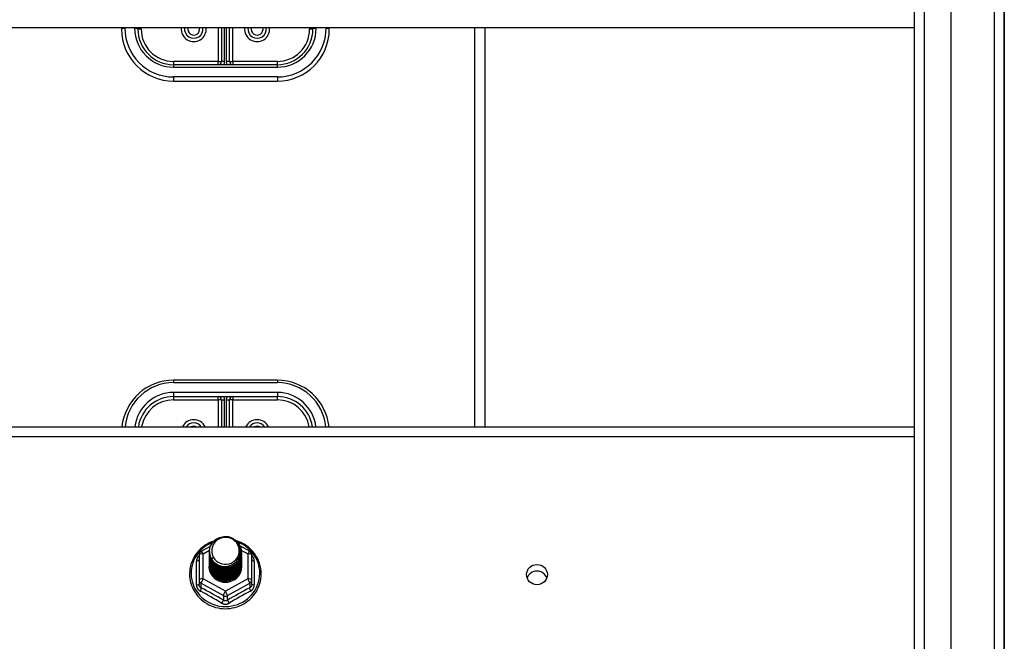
# Model space of a CAD drawing. Header units: inches. Extents: x 96 to 240, y 74 to 100.
# Tile 31 of 65: x 159 to 168, y 81 to 87. Entities that reach past the tile are written whole.
import ezdxf

# ---------------------------------------------------------------- set-up
doc = ezdxf.new("R2010")
doc.units = ezdxf.units.IN
doc.header["$MEASUREMENT"] = 0
doc.layers.add('Visible Edges(ANSI)', color=7, linetype='Continuous', lineweight=25)
doc.layers.add('Visible Tangent Edges(ANSI)', color=7, linetype='Continuous', lineweight=25)

msp = doc.modelspace()

# ---------------------------------------------------------------- linework, layer by layer
at = {"layer": 'Visible Edges(ANSI)'}
for p, q in [((167.5958, 75.9106), (167.5958, 98.4933)), ((168.1077, 98.328), (168.1077, 76.076)), ((168.1077, 76.076), (168.1077, 98.328)), ((167.2415, 76.0991), (167.2415, 98.3048)), ((167.2415, 87.0912), (130.6077, 87.0912)), ((159.6077, 87.0912), (159.6077, 87.0789)), ((159.7651, 87.0789), (159.7651, 87.0912)), ((160.5683, 87.0912), (160.5683, 86.7679)), ((160.647, 86.7679), (160.647, 87.0912)), ((161.4502, 87.0912), (161.4502, 87.0789)), ((161.6077, 87.0789), (161.6077, 87.0912)), ((163.1077, 83.2505), (163.1077, 87.0912)), ((161.1077, 86.7364), (160.1077, 86.7364)), ((160.1077, 86.5789), (161.1077, 86.5789)), ((161.1077, 83.699), (160.1077, 83.699)), ((160.1077, 83.5415), (161.1077, 83.5415)), ((160.5683, 83.51), (160.5683, 83.2505)), ((160.647, 83.2505), (160.647, 83.51)), ((130.6077, 83.2505), (167.2415, 83.2505)), ((160.3537, 82.0177), (160.3537, 81.7781)), ((160.3739, 82.0521), (160.4639, 82.1023)), ((160.4541, 82.0504), (160.4541, 82.0508)), ((160.4541, 82.0379), (160.4541, 82.0383)), ((160.4541, 82.0253), (160.4541, 82.0257)), ((160.4541, 82.0128), (160.4541, 82.0132)), ((160.7488, 82.1038), (160.8414, 82.0521)), ((160.7612, 82.0441), (160.7612, 82.0445)), ((160.7612, 82.0316), (160.7612, 82.032)), ((160.7612, 82.0191), (160.7612, 82.0195)), ((160.8616, 81.7781), (160.8616, 82.0177)), ((160.4541, 82.0003), (160.4541, 82.0007)), ((160.4541, 81.9877), (160.4541, 81.9881)), ((160.4541, 81.9752), (160.4541, 81.9756)), ((160.4541, 81.9626), (160.4541, 81.963)), ((160.4541, 81.9501), (160.4541, 81.9505)), ((160.4541, 81.9376), (160.4541, 81.938)), ((160.4541, 81.925), (160.4541, 81.9254)), ((160.7612, 82.0065), (160.7612, 82.0069)), ((160.7612, 81.994), (160.7612, 81.9944)), ((160.7612, 81.9814), (160.7612, 81.9819)), ((160.7612, 81.9689), (160.7612, 81.9693)), ((160.7612, 81.9564), (160.7612, 81.9568)), ((160.7612, 81.9438), (160.7612, 81.9442)), ((160.7612, 81.9313), (160.7612, 81.9317)), ((160.7612, 81.9188), (160.7612, 81.9192)), ((160.4541, 81.9125), (160.4541, 81.9129)), ((160.3537, 81.7781), (160.3537, 81.7333)), ((160.5893, 81.7641), (160.5879, 81.7566)), ((160.8616, 81.7333), (160.8616, 81.7781))]:
    msp.add_line(p, q, dxfattribs=at)
at = {"layer": 'Visible Edges(ANSI)', "flags": 128}
for points in [[(160.4957, 82.151), (160.4737, 82.1428), (160.4523, 82.1332), (160.4316, 82.1222), (160.4117, 82.1099), (160.3928, 82.0963), (160.3748, 82.0814), (160.3579, 82.0654), (160.3422, 82.0483), (160.3277, 82.0302), (160.3146, 82.0111), (160.3028, 81.9913), (160.2924, 81.9706), (160.2835, 81.9494), (160.2761, 81.9276), (160.2703, 81.9053), (160.2661, 81.8827), (160.2635, 81.8599), (160.2625, 81.8369), (160.2631, 81.814), (160.2654, 81.7911), (160.2693, 81.7685), (160.2747, 81.7461), (160.2818, 81.7242), (160.2903, 81.7028), (160.3004, 81.682), (160.3118, 81.662), (160.3247, 81.6427), (160.3389, 81.6244), (160.3544, 81.6071), (160.371, 81.5908), (160.3887, 81.5757), (160.4075, 81.5618), (160.4272, 81.5492), (160.4477, 81.5379), (160.4689, 81.528), (160.4908, 81.5195), (160.5133, 81.5125), (160.5362, 81.507), (160.5594, 81.5031), (160.5828, 81.5006), (160.6064, 81.4998), (160.6299, 81.5005), (160.6534, 81.5027), (160.6766, 81.5065), (160.6995, 81.5118), (160.722, 81.5187), (160.744, 81.527), (160.7653, 81.5367), (160.7859, 81.5479), (160.8057, 81.5603), (160.8246, 81.5741), (160.8424, 81.5891), (160.8592, 81.6052), (160.8748, 81.6225), (160.8891, 81.6407), (160.9021, 81.6598), (160.9138, 81.6798), (160.924, 81.7005), (160.9327, 81.7218), (160.9399, 81.7437), (160.9455, 81.766), (160.9496, 81.7886), (160.952, 81.8115), (160.9528, 81.8344)], [(160.475, 81.9771), (160.4586, 82.0157), (160.4543, 82.0571), (160.4623, 82.0981), (160.4822, 82.1352), (160.5122, 82.1653), (160.5499, 82.186), (160.5923, 82.1956), (160.636, 82.1932), (160.6773, 82.1791), (160.713, 82.1541), (160.7402, 82.1205), (160.7567, 82.0808), (160.7611, 82.0382), (160.753, 81.9961), (160.7332, 81.9579), (160.7032, 81.9266), (160.6655, 81.9047), (160.6231, 81.8939), (160.5795, 81.8951), (160.5381, 81.9081), (160.5024, 81.9318), (160.4751, 81.9643), (160.4587, 82.0029), (160.4542, 82.0443)], [(160.4918, 82.1217), (160.4905, 82.1192), (160.4893, 82.1167), (160.4882, 82.1141), (160.4871, 82.1115), (160.486, 82.1089), (160.485, 82.1063), (160.4841, 82.1036), (160.4832, 82.1009), (160.4824, 82.0982), (160.4817, 82.0955), (160.481, 82.0928), (160.4804, 82.09), (160.4798, 82.0873), (160.4793, 82.0845), (160.4789, 82.0818), (160.4785, 82.079), (160.4782, 82.0762), (160.478, 82.0734), (160.4778, 82.0706), (160.4777, 82.0678), (160.4777, 82.065), (160.4777, 82.0622), (160.4778, 82.0594), (160.4779, 82.0566)], [(160.4936, 81.9524), (160.5164, 81.9336), (160.5426, 81.9194), (160.5711, 81.9106), (160.601, 81.9073), (160.631, 81.9099), (160.6598, 81.9183), (160.6864, 81.932), (160.7096, 81.9507), (160.7284, 81.9736), (160.7421, 81.9997), (160.7499, 82.0279), (160.7517, 82.0572), (160.7471, 82.086), (160.7364, 82.1134), (160.7202, 82.138), (160.6989, 82.1587), (160.6736, 82.1746), (160.6455, 82.1849), (160.6157, 82.1892), (160.5859, 82.1871), (160.5571, 82.1788), (160.5311, 82.1647), (160.5089, 82.1453), (160.4918, 82.1217)], [(160.9528, 81.8344), (160.9517, 81.8607), (160.9485, 81.8868), (160.9433, 81.9126), (160.9359, 81.9379), (160.9265, 81.9625), (160.9151, 81.9864), (160.9019, 82.0093), (160.8869, 82.0311), (160.8701, 82.0518), (160.8517, 82.071), (160.8319, 82.0888), (160.8106, 82.1051), (160.7882, 82.1196), (160.7646, 82.1324), (160.7401, 82.1434), (160.7148, 82.1525)], [(160.4541, 82.0504), (160.4542, 82.0459), (160.4544, 82.0415), (160.4548, 82.037), (160.4553, 82.0325), (160.4559, 82.0281), (160.4567, 82.0237), (160.4576, 82.0193), (160.4587, 82.0149), (160.4599, 82.0106), (160.4612, 82.0063), (160.4627, 82.0021), (160.4643, 81.9979), (160.4661, 81.9937), (160.468, 81.9896), (160.47, 81.9856), (160.4721, 81.9816), (160.4744, 81.9777), (160.4768, 81.9739), (160.4793, 81.9701), (160.4819, 81.9664), (160.4847, 81.9628), (160.4876, 81.9592), (160.4905, 81.9558), (160.4936, 81.9524)], [(160.4541, 82.0379), (160.4554, 82.0187), (160.4593, 82), (160.4658, 81.9818), (160.4747, 81.9647), (160.4858, 81.9488), (160.4991, 81.9344), (160.5142, 81.9219), (160.5309, 81.9114), (160.5489, 81.903), (160.5679, 81.8971), (160.5876, 81.8935), (160.6077, 81.8925), (160.6277, 81.8941), (160.6474, 81.8981), (160.6664, 81.9046), (160.6844, 81.9135), (160.7011, 81.9245), (160.7162, 81.9376), (160.7295, 81.9524), (160.7406, 81.9689), (160.7495, 81.9865), (160.756, 82.0052), (160.7599, 82.0245), (160.7612, 82.0441)], [(160.4541, 82.0253), (160.4554, 82.0062), (160.4593, 81.9874), (160.4658, 81.9693), (160.4747, 81.9521), (160.4858, 81.9362), (160.4991, 81.9219), (160.5142, 81.9094), (160.5309, 81.8988), (160.5489, 81.8905), (160.5679, 81.8845), (160.5876, 81.881), (160.6077, 81.88), (160.6277, 81.8815), (160.6474, 81.8856), (160.6664, 81.8921), (160.6844, 81.9009), (160.7011, 81.912), (160.7162, 81.925), (160.7295, 81.9399), (160.7406, 81.9563), (160.7495, 81.974), (160.756, 81.9926), (160.7599, 82.012), (160.7612, 82.0316)], [(160.4541, 82.0128), (160.4554, 81.9937), (160.4593, 81.9749), (160.4658, 81.9568), (160.4747, 81.9396), (160.4858, 81.9237), (160.4991, 81.9094), (160.5142, 81.8968), (160.5309, 81.8863), (160.5489, 81.878), (160.5679, 81.872), (160.5876, 81.8685), (160.6077, 81.8675), (160.6277, 81.869), (160.6474, 81.873), (160.6664, 81.8795), (160.6844, 81.8884), (160.7011, 81.8994), (160.7162, 81.9125), (160.7295, 81.9274), (160.7406, 81.9438), (160.7495, 81.9615), (160.756, 81.9801), (160.7599, 81.9994), (160.7612, 82.0191)], [(160.7611, 82.0381), (160.7605, 82.0179), (160.7572, 81.998), (160.7512, 81.9786), (160.7426, 81.9602), (160.7316, 81.9431), (160.7184, 81.9276), (160.7031, 81.9139), (160.6862, 81.9023), (160.6678, 81.8931), (160.6483, 81.8862), (160.6281, 81.882), (160.6076, 81.8804), (160.587, 81.8815), (160.5668, 81.8852), (160.5474, 81.8915), (160.529, 81.9003), (160.5121, 81.9113), (160.4968, 81.9245), (160.4836, 81.9395), (160.4726, 81.9561), (160.464, 81.9739), (160.4581, 81.9928), (160.4548, 82.0122), (160.4542, 82.0318)], [(160.7611, 82.0255), (160.7605, 82.0053), (160.7572, 81.9854), (160.7512, 81.9661), (160.7426, 81.9477), (160.7316, 81.9306), (160.7184, 81.9151), (160.7031, 81.9014), (160.6862, 81.8898), (160.6678, 81.8805), (160.6483, 81.8737), (160.6281, 81.8695), (160.6076, 81.8679), (160.587, 81.8689), (160.5668, 81.8727), (160.5474, 81.879), (160.529, 81.8877), (160.5121, 81.8988), (160.4968, 81.912), (160.4836, 81.927), (160.4726, 81.9436), (160.464, 81.9614), (160.4581, 81.9802), (160.4548, 81.9996), (160.4542, 82.0193)], [(160.7611, 82.013), (160.7605, 81.9928), (160.7572, 81.9729), (160.7512, 81.9535), (160.7426, 81.9352), (160.7316, 81.9181), (160.7184, 81.9025), (160.7031, 81.8888), (160.6862, 81.8773), (160.6678, 81.868), (160.6483, 81.8612), (160.6281, 81.8569), (160.6076, 81.8553), (160.587, 81.8564), (160.5668, 81.8601), (160.5474, 81.8664), (160.529, 81.8752), (160.5121, 81.8863), (160.4968, 81.8994), (160.4836, 81.9144), (160.4726, 81.931), (160.464, 81.9489), (160.4581, 81.9677), (160.4548, 81.9871), (160.4542, 82.0067)], [(160.4779, 82.0566), (160.4778, 82.0538), (160.4777, 82.051), (160.4777, 82.0481), (160.4778, 82.0453), (160.4779, 82.0425), (160.4781, 82.0397), (160.4783, 82.037), (160.4787, 82.0342), (160.479, 82.0314), (160.4795, 82.0286), (160.48, 82.0259), (160.4806, 82.0231), (160.4812, 82.0204), (160.4819, 82.0177), (160.4826, 82.015), (160.4835, 82.0123), (160.4843, 82.0096), (160.4853, 82.0069), (160.4863, 82.0043), (160.4873, 82.0017), (160.4885, 81.9991), (160.4896, 81.9965), (160.4909, 81.994), (160.4922, 81.9915)], [(160.4541, 82.0003), (160.4554, 81.9811), (160.4593, 81.9623), (160.4658, 81.9442), (160.4747, 81.9271), (160.4858, 81.9112), (160.4991, 81.8968), (160.5142, 81.8843), (160.5309, 81.8738), (160.5489, 81.8654), (160.5679, 81.8594), (160.5876, 81.8559), (160.6077, 81.8549), (160.6277, 81.8564), (160.6474, 81.8605), (160.6664, 81.867), (160.6844, 81.8758), (160.7011, 81.8869), (160.7162, 81.9), (160.7295, 81.9148), (160.7406, 81.9312), (160.7495, 81.9489), (160.756, 81.9676), (160.7599, 81.9869), (160.7612, 82.0065)], [(160.4541, 81.9877), (160.4554, 81.9686), (160.4593, 81.9498), (160.4658, 81.9317), (160.4747, 81.9145), (160.4858, 81.8986), (160.4991, 81.8843), (160.5142, 81.8717), (160.5309, 81.8612), (160.5489, 81.8529), (160.5679, 81.8469), (160.5876, 81.8434), (160.6077, 81.8424), (160.6277, 81.8439), (160.6474, 81.848), (160.6664, 81.8545), (160.6844, 81.8633), (160.7011, 81.8744), (160.7162, 81.8874), (160.7295, 81.9023), (160.7406, 81.9187), (160.7495, 81.9364), (160.756, 81.955), (160.7599, 81.9743), (160.7612, 81.994)], [(160.4541, 81.9752), (160.4554, 81.9561), (160.4593, 81.9373), (160.4658, 81.9191), (160.4747, 81.902), (160.4858, 81.8861), (160.4991, 81.8718), (160.5142, 81.8592), (160.5309, 81.8487), (160.5489, 81.8404), (160.5679, 81.8344), (160.5876, 81.8308), (160.6077, 81.8298), (160.6277, 81.8314), (160.6474, 81.8354), (160.6664, 81.8419), (160.6844, 81.8508), (160.7011, 81.8618), (160.7162, 81.8749), (160.7295, 81.8898), (160.7406, 81.9062), (160.7495, 81.9238), (160.756, 81.9425), (160.7599, 81.9618), (160.7612, 81.9814)], [(160.4541, 81.9626), (160.4554, 81.9435), (160.4593, 81.9247), (160.4658, 81.9066), (160.4747, 81.8894), (160.4858, 81.8736), (160.4991, 81.8592), (160.5142, 81.8467), (160.5309, 81.8361), (160.5489, 81.8278), (160.5679, 81.8218), (160.5876, 81.8183), (160.6077, 81.8173), (160.6277, 81.8188), (160.6474, 81.8229), (160.6664, 81.8294), (160.6844, 81.8382), (160.7011, 81.8493), (160.7162, 81.8624), (160.7295, 81.8772), (160.7406, 81.8936), (160.7495, 81.9113), (160.756, 81.93), (160.7599, 81.9493), (160.7612, 81.9689)], [(160.4541, 81.9501), (160.4554, 81.931), (160.4593, 81.9122), (160.4658, 81.8941), (160.4747, 81.8769), (160.4858, 81.861), (160.4991, 81.8467), (160.5142, 81.8341), (160.5309, 81.8236), (160.5489, 81.8153), (160.5679, 81.8093), (160.5876, 81.8058), (160.6077, 81.8048), (160.6277, 81.8063), (160.6474, 81.8103), (160.6664, 81.8168), (160.6844, 81.8257), (160.7011, 81.8367), (160.7162, 81.8498), (160.7295, 81.8647), (160.7406, 81.8811), (160.7495, 81.8988), (160.756, 81.9174), (160.7599, 81.9367), (160.7612, 81.9564)], [(160.4541, 81.9376), (160.4554, 81.9184), (160.4593, 81.8997), (160.4658, 81.8815), (160.4747, 81.8644), (160.4858, 81.8485), (160.4991, 81.8341), (160.5142, 81.8216), (160.5309, 81.8111), (160.5489, 81.8027), (160.5679, 81.7968), (160.5876, 81.7932), (160.6077, 81.7922), (160.6277, 81.7938), (160.6474, 81.7978), (160.6664, 81.8043), (160.6844, 81.8132), (160.7011, 81.8242), (160.7162, 81.8373), (160.7295, 81.8521), (160.7406, 81.8685), (160.7495, 81.8862), (160.756, 81.9049), (160.7599, 81.9242), (160.7612, 81.9438)], [(160.4541, 81.925), (160.4554, 81.9059), (160.4593, 81.8871), (160.4658, 81.869), (160.4747, 81.8518), (160.4858, 81.8359), (160.4991, 81.8216), (160.5142, 81.8091), (160.5309, 81.7985), (160.5489, 81.7902), (160.5679, 81.7842), (160.5876, 81.7807), (160.6077, 81.7797), (160.6277, 81.7812), (160.6474, 81.7853), (160.6664, 81.7918), (160.6844, 81.8006), (160.7011, 81.8117), (160.7162, 81.8247), (160.7295, 81.8396), (160.7406, 81.856), (160.7495, 81.8737), (160.756, 81.8923), (160.7599, 81.9116), (160.7612, 81.9313)], [(160.4541, 81.9125), (160.4554, 81.8934), (160.4593, 81.8746), (160.4658, 81.8564), (160.4747, 81.8393), (160.4858, 81.8234), (160.4991, 81.8091), (160.5142, 81.7965), (160.5309, 81.786), (160.5489, 81.7777), (160.5679, 81.7717), (160.5876, 81.7682), (160.6077, 81.7671), (160.6277, 81.7687), (160.6474, 81.7727), (160.6664, 81.7792), (160.6844, 81.7881), (160.7011, 81.7991), (160.7162, 81.8122), (160.7295, 81.8271), (160.7406, 81.8435), (160.7495, 81.8611), (160.756, 81.8798), (160.7599, 81.8991), (160.7612, 81.9188)], [(160.7611, 82.0005), (160.7605, 81.9803), (160.7572, 81.9603), (160.7512, 81.941), (160.7426, 81.9226), (160.7316, 81.9055), (160.7184, 81.89), (160.7031, 81.8763), (160.6862, 81.8647), (160.6678, 81.8554), (160.6483, 81.8486), (160.6281, 81.8444), (160.6076, 81.8428), (160.587, 81.8439), (160.5668, 81.8476), (160.5474, 81.8539), (160.529, 81.8627), (160.5121, 81.8737), (160.4968, 81.8869), (160.4836, 81.9019), (160.4726, 81.9185), (160.464, 81.9363), (160.4581, 81.9551), (160.4548, 81.9745), (160.4542, 81.9942)], [(160.7611, 81.9879), (160.7605, 81.9677), (160.7572, 81.9478), (160.7512, 81.9285), (160.7426, 81.9101), (160.7316, 81.893), (160.7184, 81.8774), (160.7031, 81.8638), (160.6862, 81.8522), (160.6678, 81.8429), (160.6483, 81.8361), (160.6281, 81.8318), (160.6076, 81.8302), (160.587, 81.8313), (160.5668, 81.8351), (160.5474, 81.8414), (160.529, 81.8501), (160.5121, 81.8612), (160.4968, 81.8743), (160.4836, 81.8894), (160.4726, 81.9059), (160.464, 81.9238), (160.4581, 81.9426), (160.4548, 81.962), (160.4542, 81.9817)], [(160.7611, 81.9754), (160.7605, 81.9552), (160.7572, 81.9353), (160.7512, 81.9159), (160.7426, 81.8975), (160.7316, 81.8804), (160.7184, 81.8649), (160.7031, 81.8512), (160.6862, 81.8397), (160.6678, 81.8304), (160.6483, 81.8235), (160.6281, 81.8193), (160.6076, 81.8177), (160.587, 81.8188), (160.5668, 81.8225), (160.5474, 81.8288), (160.529, 81.8376), (160.5121, 81.8487), (160.4968, 81.8618), (160.4836, 81.8768), (160.4726, 81.8934), (160.464, 81.9113), (160.4581, 81.9301), (160.4548, 81.9495), (160.4542, 81.9691)], [(160.7611, 81.9628), (160.7605, 81.9427), (160.7572, 81.9227), (160.7512, 81.9034), (160.7426, 81.885), (160.7316, 81.8679), (160.7184, 81.8524), (160.7031, 81.8387), (160.6862, 81.8271), (160.6678, 81.8178), (160.6483, 81.811), (160.6281, 81.8068), (160.6076, 81.8052), (160.587, 81.8062), (160.5668, 81.81), (160.5474, 81.8163), (160.529, 81.8251), (160.5121, 81.8361), (160.4968, 81.8493), (160.4836, 81.8643), (160.4726, 81.8809), (160.464, 81.8987), (160.4581, 81.9175), (160.4548, 81.9369), (160.4542, 81.9566)], [(160.7611, 81.9503), (160.7605, 81.9301), (160.7572, 81.9102), (160.7512, 81.8909), (160.7426, 81.8725), (160.7316, 81.8554), (160.7184, 81.8398), (160.7031, 81.8262), (160.6862, 81.8146), (160.6678, 81.8053), (160.6483, 81.7985), (160.6281, 81.7942), (160.6076, 81.7926), (160.587, 81.7937), (160.5668, 81.7974), (160.5474, 81.8037), (160.529, 81.8125), (160.5121, 81.8236), (160.4968, 81.8367), (160.4836, 81.8517), (160.4726, 81.8683), (160.464, 81.8862), (160.4581, 81.905), (160.4548, 81.9244), (160.4542, 81.944)], [(160.7611, 81.9378), (160.7605, 81.9176), (160.7572, 81.8976), (160.7512, 81.8783), (160.7426, 81.8599), (160.7316, 81.8428), (160.7184, 81.8273), (160.7031, 81.8136), (160.6862, 81.802), (160.6678, 81.7928), (160.6483, 81.7859), (160.6281, 81.7817), (160.6076, 81.7801), (160.587, 81.7812), (160.5668, 81.7849), (160.5474, 81.7912), (160.529, 81.8), (160.5121, 81.811), (160.4968, 81.8242), (160.4836, 81.8392), (160.4726, 81.8558), (160.464, 81.8736), (160.4581, 81.8924), (160.4548, 81.9118), (160.4542, 81.9315)], [(160.7611, 81.9252), (160.7605, 81.905), (160.7572, 81.8851), (160.7512, 81.8658), (160.7426, 81.8474), (160.7316, 81.8303), (160.7184, 81.8148), (160.7031, 81.8011), (160.6862, 81.7895), (160.6678, 81.7802), (160.6483, 81.7734), (160.6281, 81.7691), (160.6076, 81.7676), (160.587, 81.7686), (160.5668, 81.7724), (160.5474, 81.7787), (160.529, 81.7874), (160.5121, 81.7985), (160.4968, 81.8117), (160.4836, 81.8267), (160.4726, 81.8432), (160.464, 81.8611), (160.4581, 81.8799), (160.4548, 81.8993), (160.4542, 81.919)], [(160.4922, 81.9915), (160.4914, 81.9909), (160.4907, 81.9903), (160.49, 81.9897), (160.4893, 81.9891), (160.4886, 81.9885), (160.4879, 81.9879), (160.4872, 81.9873), (160.4864, 81.9867), (160.4857, 81.9861), (160.485, 81.9855), (160.4843, 81.9849), (160.4836, 81.9843), (160.4829, 81.9837), (160.4822, 81.9831), (160.4814, 81.9825), (160.4807, 81.9819), (160.48, 81.9813), (160.4793, 81.9807), (160.4786, 81.9801), (160.4779, 81.9795), (160.4772, 81.9789), (160.4764, 81.9783), (160.4757, 81.9777), (160.475, 81.9771)], [(160.5879, 81.7566), (160.5797, 81.758), (160.5715, 81.7598), (160.5635, 81.762), (160.5556, 81.7646), (160.5479, 81.7676), (160.5404, 81.771), (160.533, 81.7748), (160.5259, 81.779), (160.519, 81.7836), (160.5124, 81.7884), (160.5061, 81.7937), (160.5001, 81.7992), (160.4944, 81.8051), (160.489, 81.8112), (160.484, 81.8176), (160.4793, 81.8243), (160.4751, 81.8312), (160.4712, 81.8383), (160.4678, 81.8456), (160.4648, 81.8531), (160.4622, 81.8607), (160.46, 81.8685), (160.4583, 81.8763), (160.457, 81.8842)], [(160.7611, 81.9127), (160.7611, 81.9126), (160.7611, 81.9125), (160.7611, 81.9124), (160.7611, 81.9123), (160.7611, 81.9122), (160.7611, 81.9121), (160.7611, 81.912), (160.7611, 81.9119), (160.7611, 81.9118), (160.7611, 81.9117), (160.7611, 81.9116), (160.7611, 81.9116), (160.7611, 81.9115), (160.7611, 81.9114), (160.7611, 81.9113), (160.7611, 81.9112), (160.7611, 81.9111), (160.7611, 81.911), (160.7611, 81.9109), (160.7611, 81.9108), (160.7611, 81.9107), (160.7611, 81.9106), (160.7611, 81.9105), (160.7611, 81.9104)]]:
    msp.add_lwpolyline(points, dxfattribs=at)
at = {"layer": 'Visible Edges(ANSI)'}
for centre, radius, start, end in [((160.1077, 87.0789), 0.5, 180, 270), ((160.1077, 87.0789), 0.3425, 180, 270), ((160.3025, 87.0789), 0.0886, 172.04133, 7.95867), ((160.9128, 87.0789), 0.0886, 172.04133, 7.95867), ((161.1077, 87.0789), 0.3425, 270, 0), ((161.1077, 87.0789), 0.5, 270, 0), ((160.5368, 86.7679), 0.0315, 270, 0), ((160.6785, 86.7679), 0.0315, 180, 270), ((160.1077, 83.199), 0.5, 90, 174.09601), ((161.1077, 83.199), 0.5, 5.90399, 90), ((160.1077, 83.199), 0.3425, 90, 171.36411), ((160.5368, 83.51), 0.0315, 0, 90), ((160.6785, 83.51), 0.0315, 90, 180), ((161.1077, 83.199), 0.3425, 8.63589, 90), ((160.3025, 83.199), 0.0886, 35.4926, 144.5074), ((160.9128, 83.199), 0.0886, 35.4926, 144.5074), ((160.3931, 82.0177), 0.0394, 119.17447, 180), ((160.8222, 82.0177), 0.0394, 0, 60.82553)]:
    msp.add_arc(centre, radius, start, end, dxfattribs=at)
for centre, major_axis, start_param, end_param in [((160.6077, 82.0569), (0.1339, 0), 3.671471, 8.899926), ((160.6077, 81.9079), (-0.1585, 0), 6.031816, 9.674875), ((160.6077, 82.0519), (0.1535, 0), 3.669461, 3.875388), ((163.6077, 81.764), (0.1005, 0), 0.333879, 2.807714)]:
    msp.add_ellipse(centre, major_axis=major_axis, ratio=0.966998, start_param=start_param, end_param=end_param, dxfattribs=at)
msp.add_ellipse((163.6077, 81.8277), major_axis=(-0.1005, 0), ratio=0.966998, dxfattribs=at)
at = {"layer": 'Visible Tangent Edges(ANSI)'}
for p, q in [((168.0087, 99.103), (168.0087, 75.301)), ((167.3405, 75.9691), (167.3405, 98.4348)), ((159.6392, 87.087), (159.6392, 87.0912)), ((159.7336, 87.0912), (159.7336, 87.087)), ((159.7966, 87.0789), (159.7651, 87.0789)), ((159.7966, 87.0789), (159.7966, 87.0912)), ((160.5368, 87.0912), (160.5368, 86.7679)), ((160.5998, 86.7679), (160.5998, 87.0912)), ((160.6155, 87.0912), (160.6155, 86.7679)), ((160.6785, 86.7679), (160.6785, 87.0912)), ((161.4187, 87.0912), (161.4187, 87.0789)), ((161.4502, 87.0789), (161.4187, 87.0789)), ((161.4817, 87.087), (161.4817, 87.0912)), ((161.5762, 87.0912), (161.5762, 87.087)), ((163.0087, 83.2505), (163.0087, 87.0912)), ((160.5368, 86.7679), (160.1077, 86.7679)), ((160.1077, 86.7679), (160.1077, 86.7364)), ((160.5368, 86.7364), (160.5368, 86.7679)), ((160.5368, 86.7679), (160.5683, 86.7679)), ((160.5998, 86.7679), (160.5683, 86.7679)), ((160.647, 86.7679), (160.6155, 86.7679)), ((160.647, 86.7679), (160.6785, 86.7679)), ((161.1077, 86.7679), (160.6785, 86.7679)), ((160.6785, 86.7679), (160.6785, 86.7364)), ((161.1077, 86.7364), (161.1077, 86.7679)), ((160.1077, 86.7364), (160.1077, 86.713)), ((160.1077, 86.713), (161.1077, 86.713)), ((161.1077, 86.713), (161.1077, 86.7364)), ((161.1077, 86.6185), (160.1077, 86.6185)), ((160.1077, 86.6185), (160.1077, 86.5789)), ((161.1077, 86.6185), (161.1077, 86.5789)), ((160.1077, 83.699), (160.1077, 83.6756)), ((160.1077, 83.6756), (161.1077, 83.6756)), ((161.1077, 83.699), (161.1077, 83.6756)), ((161.1077, 83.5811), (160.1077, 83.5811)), ((160.1077, 83.5811), (160.1077, 83.5415)), ((160.1077, 83.5415), (160.1077, 83.51)), ((160.5368, 83.51), (160.5368, 83.5415)), ((160.6785, 83.5415), (160.6785, 83.51)), ((161.1077, 83.5811), (161.1077, 83.5415)), ((161.1077, 83.51), (161.1077, 83.5415)), ((160.1077, 83.51), (160.5368, 83.51)), ((160.5368, 83.51), (160.5368, 83.2505)), ((160.5683, 83.51), (160.5368, 83.51)), ((160.5683, 83.51), (160.5998, 83.51)), ((160.5998, 83.2505), (160.5998, 83.51)), ((160.6155, 83.51), (160.6155, 83.2505)), ((160.6155, 83.51), (160.647, 83.51)), ((160.6785, 83.51), (160.647, 83.51)), ((160.6785, 83.51), (161.1077, 83.51)), ((160.6785, 83.2505), (160.6785, 83.51)), ((130.6077, 83.1573), (167.2415, 83.1573)), ((160.3931, 82.0277), (160.4546, 82.062)), ((160.3931, 81.7881), (160.3931, 82.0277)), ((160.7601, 82.0624), (160.8222, 82.0277)), ((160.8222, 82.0277), (160.8222, 81.7881)), ((160.3295, 81.7304), (160.3295, 81.9576)), ((160.8858, 81.9576), (160.8858, 81.7304)), ((160.3734, 81.7451), (160.588, 81.6253)), ((160.3734, 81.7003), (160.3734, 81.7451)), ((160.6077, 81.6683), (160.3931, 81.7881)), ((160.8222, 81.7881), (160.6077, 81.6683)), ((160.6273, 81.6253), (160.8419, 81.7451)), ((160.8419, 81.7451), (160.8419, 81.7003)), ((160.588, 81.6253), (160.588, 81.5805)), ((160.6273, 81.5805), (160.6273, 81.6253))]:
    msp.add_line(p, q, dxfattribs=at)
at = {"layer": 'Visible Tangent Edges(ANSI)', "flags": 128}
for points in [[(160.3537, 82.0102), (160.3518, 82.0084), (160.35, 82.0066), (160.3483, 82.0047), (160.3466, 82.0028), (160.345, 82.0008), (160.3434, 81.9987), (160.342, 81.9966), (160.3406, 81.9945), (160.3393, 81.9924), (160.338, 81.9902), (160.3369, 81.9879), (160.3358, 81.9857), (160.3348, 81.9834), (160.3339, 81.9811), (160.333, 81.9788), (160.3323, 81.9765), (160.3316, 81.9741), (160.3311, 81.9717), (160.3306, 81.9694), (160.3302, 81.967), (160.3299, 81.9646), (160.3297, 81.9623), (160.3295, 81.9599), (160.3295, 81.9576)], [(160.8858, 81.9576), (160.8858, 81.9599), (160.8856, 81.9623), (160.8854, 81.9646), (160.8851, 81.967), (160.8847, 81.9694), (160.8842, 81.9717), (160.8837, 81.9741), (160.883, 81.9765), (160.8823, 81.9788), (160.8814, 81.9811), (160.8805, 81.9834), (160.8795, 81.9857), (160.8785, 81.9879), (160.8773, 81.9902), (160.876, 81.9924), (160.8747, 81.9945), (160.8733, 81.9966), (160.8719, 81.9987), (160.8703, 82.0008), (160.8687, 82.0028), (160.867, 82.0047), (160.8653, 82.0066), (160.8635, 82.0084), (160.8616, 82.0102)], [(160.3295, 81.7304), (160.3296, 81.7271), (160.3298, 81.7238), (160.3301, 81.7206), (160.3306, 81.7174), (160.3312, 81.7142), (160.332, 81.711), (160.3329, 81.7079), (160.334, 81.7049), (160.3352, 81.7019), (160.3365, 81.699), (160.3379, 81.6961), (160.3395, 81.6933), (160.3412, 81.6906), (160.343, 81.688), (160.345, 81.6855), (160.347, 81.6831), (160.3492, 81.6808), (160.3514, 81.6785), (160.3538, 81.6765), (160.3562, 81.6745), (160.3588, 81.6726), (160.3614, 81.6709), (160.3641, 81.6693), (160.3668, 81.6678)], [(160.3734, 81.7003), (160.372, 81.701), (160.3705, 81.7018), (160.3692, 81.7026), (160.3678, 81.7036), (160.3665, 81.7046), (160.3653, 81.7056), (160.3641, 81.7067), (160.363, 81.7079), (160.3619, 81.7092), (160.3609, 81.7105), (160.3599, 81.7119), (160.359, 81.7133), (160.3582, 81.7147), (160.3574, 81.7163), (160.3567, 81.7178), (160.3561, 81.7194), (160.3555, 81.7211), (160.3551, 81.7227), (160.3546, 81.7244), (160.3543, 81.7262), (160.354, 81.7279), (160.3539, 81.7297), (160.3538, 81.7315), (160.3537, 81.7333)], [(160.8616, 81.7333), (160.8616, 81.7315), (160.8614, 81.7297), (160.8613, 81.7279), (160.861, 81.7262), (160.8607, 81.7244), (160.8603, 81.7227), (160.8598, 81.7211), (160.8592, 81.7194), (160.8586, 81.7178), (160.8579, 81.7163), (160.8571, 81.7147), (160.8563, 81.7133), (160.8554, 81.7119), (160.8544, 81.7105), (160.8534, 81.7092), (160.8524, 81.7079), (160.8512, 81.7067), (160.85, 81.7056), (160.8488, 81.7046), (160.8475, 81.7036), (160.8461, 81.7026), (160.8448, 81.7018), (160.8434, 81.701), (160.8419, 81.7003)], [(160.8485, 81.6678), (160.8512, 81.6693), (160.8539, 81.6709), (160.8565, 81.6726), (160.8591, 81.6745), (160.8615, 81.6765), (160.8639, 81.6785), (160.8661, 81.6808), (160.8683, 81.6831), (160.8703, 81.6855), (160.8723, 81.688), (160.8741, 81.6906), (160.8758, 81.6933), (160.8774, 81.6961), (160.8788, 81.699), (160.8801, 81.7019), (160.8813, 81.7049), (160.8824, 81.7079), (160.8833, 81.711), (160.8841, 81.7142), (160.8847, 81.7174), (160.8852, 81.7206), (160.8855, 81.7238), (160.8858, 81.7271), (160.8858, 81.7304)], [(160.5703, 81.5542), (160.5731, 81.5526), (160.576, 81.551), (160.579, 81.5497), (160.5821, 81.5484), (160.5851, 81.5473), (160.5883, 81.5463), (160.5915, 81.5455), (160.5947, 81.5448), (160.5979, 81.5443), (160.6011, 81.5439), (160.6044, 81.5437), (160.6077, 81.5436), (160.611, 81.5437), (160.6142, 81.5439), (160.6175, 81.5443), (160.6207, 81.5448), (160.6239, 81.5455), (160.6271, 81.5463), (160.6302, 81.5473), (160.6333, 81.5484), (160.6363, 81.5497), (160.6393, 81.5511), (160.6422, 81.5526), (160.645, 81.5542)], [(160.6273, 81.5805), (160.6259, 81.5796), (160.6243, 81.5787), (160.6228, 81.5779), (160.6212, 81.5772), (160.6195, 81.5766), (160.6179, 81.576), (160.6162, 81.5755), (160.6145, 81.5752), (160.6128, 81.5749), (160.6111, 81.5746), (160.6094, 81.5745), (160.6077, 81.5745), (160.6059, 81.5745), (160.6042, 81.5746), (160.6025, 81.5748), (160.6008, 81.5751), (160.5991, 81.5755), (160.5974, 81.576), (160.5958, 81.5766), (160.5942, 81.5772), (160.5926, 81.5779), (160.591, 81.5787), (160.5895, 81.5796), (160.588, 81.5805)]]:
    msp.add_lwpolyline(points, dxfattribs=at)
at = {"layer": 'Visible Tangent Edges(ANSI)'}
for centre, radius, start, end in [((160.1077, 87.087), 0.4685, 180, 270), ((160.1077, 87.087), 0.374, 180, 270), ((160.1077, 87.0789), 0.311, 180, 270), ((160.3025, 87.0789), 0.1201, 174.13749, 5.86251), ((160.3025, 87.0789), 0.0571, 167.59329, 12.40671), ((160.9128, 87.0789), 0.1201, 174.13749, 5.86251), ((160.9128, 87.0789), 0.0571, 167.59329, 12.40671), ((161.1077, 87.087), 0.4685, 270, 0), ((161.1077, 87.087), 0.374, 270, 0), ((161.1077, 87.0789), 0.311, 270, 0), ((160.5368, 86.7679), 0.063, 330, 0), ((160.6785, 86.7679), 0.063, 180, 210), ((160.1077, 83.2071), 0.4685, 90, 174.684), ((161.1077, 83.2071), 0.4685, 5.316, 90), ((160.1077, 83.2071), 0.374, 90, 173.33555), ((160.5368, 83.51), 0.063, 0, 30), ((160.6785, 83.51), 0.063, 150, 180), ((161.1077, 83.2071), 0.374, 6.66445, 90), ((160.1077, 83.199), 0.311, 90, 170.48184), ((161.1077, 83.199), 0.311, 9.51816, 90), ((160.3025, 83.199), 0.1201, 25.36035, 154.63965), ((160.3025, 83.199), 0.0571, 64.28027, 115.71973), ((160.9128, 83.199), 0.1201, 25.36035, 154.63965), ((160.9128, 83.199), 0.0571, 64.28027, 115.71973)]:
    msp.add_arc(centre, radius, start, end, dxfattribs=at)
for centre, major_axis, ratio, start_param, end_param in [((159.6392, 87.0789), (-0.0315, 0), 0.254784, 4.712389, 6.283185), ((159.7336, 87.0789), (0.0315, 0), 0.254784, 0, 1.570796), ((161.4817, 87.0789), (-0.0315, 0), 0.254784, 4.712389, 6.283185), ((161.5762, 87.0789), (0.0315, 0), 0.254784, 0, 1.570796), ((160.6077, 81.8404), (0.3308, 0), 0.966998, 1.955468, 7.482801), ((160.3931, 82.0177), (-0.0394, 0), 0.254784, 4.712389, 6.283185), ((160.3931, 82.0177), (-0.0192, 0.0344), 0.127392, 4.936728, 6.283185), ((160.8222, 82.0177), (0.0192, 0.0344), 0.127392, 0, 1.346458), ((160.8222, 82.0177), (0.0394, 0), 0.254784, 0, 1.570796), ((160.3143, 81.9729), (0.0394, 0), 0.420933, 5.107073, 6.283185), ((160.901, 81.9729), (-0.0394, 0), 0.420933, 0, 1.176113), ((160.3143, 81.7333), (0.0394, 0), 0.080687, 5.107073, 6.283185), ((160.3931, 81.7781), (-0.0394, 0), 0.254784, 4.712389, 6.283185), ((160.3931, 81.7781), (-0.0394, 0), 0.966998, 0, 1.047198), ((160.3931, 81.7781), (-0.0192, -0.0344), 0.127392, 4.48805, 6.058847), ((160.8222, 81.7781), (0.0394, 0), 0.254784, 0, 1.570796), ((160.8222, 81.7781), (0.0192, -0.0344), 0.127392, 0.224339, 1.795135), ((160.8222, 81.7781), (0.0394, 0), 0.966998, 5.235988, 6.283185), ((160.901, 81.7333), (-0.0394, 0), 0.080687, 0, 1.176113), ((160.3537, 81.6673), (0.0178, 0.0351), 0.295528, 4.874003, 6.050115), ((160.4686, 81.4435), (0.5734, -0.3423), 0.220649, 1.524932, 1.878631), ((160.4807, 81.4638), (-0.6046, 0.361), 0.220649, 4.666525, 5.020223), ((160.6077, 81.6583), (-0.0192, -0.0344), 0.127392, 4.48805, 6.058847), ((160.6077, 81.6583), (0.0192, -0.0344), 0.127392, 0.224339, 1.795135), ((160.7346, 81.4638), (-0.6046, -0.361), 0.220649, 4.404555, 4.758253), ((160.7467, 81.4435), (0.5734, 0.3423), 0.220649, 1.262962, 1.61666), ((160.8616, 81.6673), (-0.0178, 0.0351), 0.295528, 0.23307, 1.409183), ((160.5683, 81.5476), (0.0205, 0.0336), 0.044718, 0.222707, 1.398819), ((160.6077, 81.6583), (0.0394, 0), 0.966998, 4.18879, 5.235988), ((160.647, 81.5476), (-0.0205, 0.0336), 0.044718, 4.884366, 6.060479)]:
    msp.add_ellipse(centre, major_axis=major_axis, ratio=ratio, start_param=start_param, end_param=end_param, dxfattribs=at)

doc.saveas('drawing.dxf')
